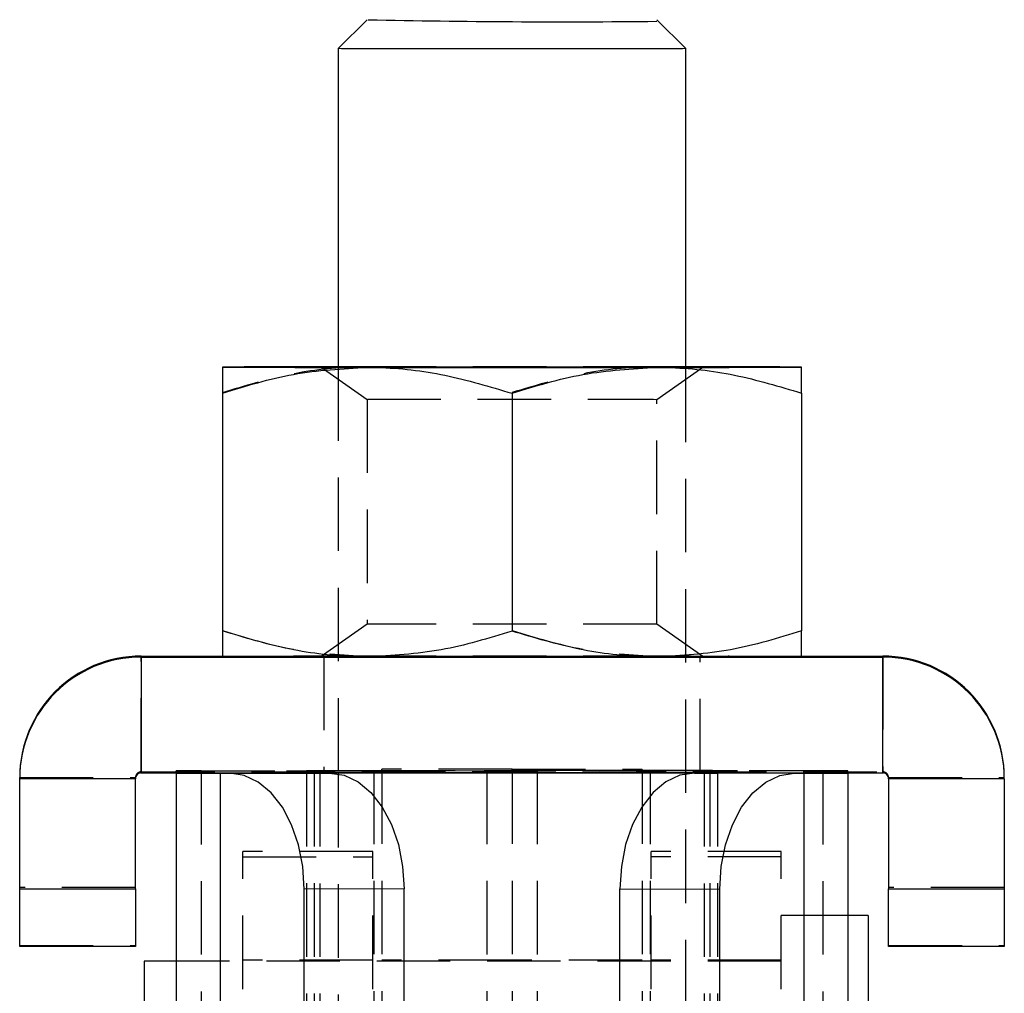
# Model space of a CAD drawing. Extents: x 40 to 416, y 16 to 281.
# Tile 36 of 41: x 237 to 254, y 256 to 273. Entities that reach past the tile are written whole.
import ezdxf

# ---------------------------------------------------------------- set-up
doc = ezdxf.new("R2010")
doc.units = 0
doc.linetypes.add('HIDDEN', pattern=[1.905, 1.27, -0.635])
doc.layers.get('0').update_dxf_attribs({"linetype": 'CONTINUOUS'})

msp = doc.modelspace()

# ---------------------------------------------------------------- linework, layer by layer
at = {"color": 7, "linetype": 'CONTINUOUS'}
for p, q in [((242.51705, 273.01091), (242.01705, 272.51091)), ((248.01704, 272.51091), (247.51704, 273.01091)), ((242.01705, 272.5109), (242.01705, 267.00937)), ((248.01705, 267.00937), (248.01705, 272.5109)), ((240.01705, 266.56108), (240.01705, 262.45425)), ((250.01705, 266.56108), (250.01705, 262.45425)), ((245.01705, 266.55784), (245.01705, 262.451)), ((238.61705, 262.00192), (238.61705, 262.0199)), ((238.61705, 262.0199), (240.01705, 262.0199)), ((238.61705, 262.00192), (238.61705, 260.00192)), ((238.61705, 262.00192), (251.41705, 262.00192)), ((250.01705, 262.0199), (251.41705, 262.0199)), ((251.41705, 262.00192), (251.41705, 262.0199)), ((251.41705, 260.00192), (251.41705, 262.00192)), ((238.61705, 260.00192), (251.41705, 260.00192)), ((239.21705, 259.99994), (239.21705, 260.00192)), ((239.21705, 259.99994), (241.46705, 259.99994)), ((239.21705, 259.99994), (239.21705, 247.59995)), ((239.9774, 259.9976), (241.701, 259.99922)), ((239.9774, 259.9976), (239.9774, 247.5976)), ((240.14339, 259.99737), (239.9774, 259.9976)), ((240.14339, 259.99737), (241.86699, 259.999)), ((241.46705, 259.99994), (241.46705, 260.00192)), ((241.86699, 259.999), (241.701, 259.99922)), ((242.01705, 260.00192), (242.01705, 259.98513)), ((248.01705, 259.98513), (248.01705, 260.00192)), ((248.1671, 259.999), (248.33309, 259.99922)), ((249.8907, 259.99737), (248.1671, 259.999)), ((250.05669, 259.9976), (248.33309, 259.99922)), ((248.56705, 259.99994), (248.56705, 260.00192)), ((250.81705, 259.99994), (248.56705, 259.99994)), ((249.8907, 259.99737), (250.05669, 259.9976)), ((250.05669, 259.9976), (250.05669, 247.5976)), ((250.81705, 259.99994), (250.81705, 260.00192)), ((250.81705, 259.99994), (250.81705, 247.59995)), ((236.51705, 259.90192), (236.51705, 259.9199)), ((238.51705, 259.90192), (236.51705, 259.90192)), ((236.51705, 258.00192), (236.51705, 259.90192)), ((238.51705, 258.00192), (238.51705, 259.90192)), ((253.51705, 259.90192), (251.51705, 259.90192)), ((251.51705, 259.90192), (251.51705, 258.00192)), ((253.51705, 259.90192), (253.51705, 259.9199)), ((253.51705, 259.90192), (253.51705, 258.00192)), ((236.51705, 258.00192), (238.51705, 258.00192)), ((236.51705, 257.00305), (236.51705, 258.00192)), ((238.51705, 258.00192), (238.51705, 257.00305)), ((243.15257, 257.99728), (241.42897, 257.99565)), ((241.42897, 249.59566), (241.42897, 257.99565)), ((243.15257, 249.59728), (243.15257, 257.99728)), ((246.88152, 257.99728), (248.60512, 257.99565)), ((246.88152, 249.59728), (246.88152, 257.99728)), ((248.60512, 249.59566), (248.60512, 257.99565)), ((251.51705, 258.00192), (253.51705, 258.00192)), ((251.51705, 257.00305), (251.51705, 258.00192)), ((253.51705, 258.00192), (253.51705, 257.00305)), ((251.16705, 257.54132), (250.81705, 257.54132)), ((251.16705, 257.54132), (251.16705, 251.19132)), ((238.51705, 257.00305), (236.51705, 257.00305)), ((253.51705, 257.00305), (251.51705, 257.00305)), ((239.21705, 256.74757), (238.66705, 256.74757)), ((238.66705, 256.74757), (238.66705, 251.98507))]:
    msp.add_line(p, q, dxfattribs=at)
at = {"color": 7, "linetype": 'HIDDEN'}
for p, q in [((241.72134, 267.0109), (242.51705, 266.45374)), ((242.51705, 267.01577), (242.01705, 267.0154)), ((242.01705, 267.00937), (242.01705, 260.00192)), ((247.51704, 266.45374), (248.31275, 267.0109)), ((248.01705, 267.0154), (247.51705, 267.01577)), ((248.01705, 260.00192), (248.01705, 267.00937)), ((245.01705, 266.57081), (245.01705, 266.55784)), ((242.51705, 266.45375), (242.51705, 262.56807)), ((247.51705, 262.56807), (247.51705, 266.45375)), ((242.51705, 262.56808), (241.72134, 262.01092)), ((248.31275, 262.01092), (247.51704, 262.56808)), ((238.61705, 260.0199), (238.61705, 262.0199)), ((240.01705, 262.0199), (250.01705, 262.0199)), ((241.76705, 262.01091), (241.76705, 260.01091)), ((248.26705, 260.01091), (248.26705, 262.01091)), ((251.41705, 262.0199), (251.41705, 260.0199)), ((238.61705, 260.00192), (238.61705, 260.0199)), ((238.61705, 260.0199), (251.41705, 260.0199)), ((239.21705, 260.0356), (241.46705, 260.0356)), ((239.21705, 260.00192), (239.21705, 260.0356)), ((239.65246, 260.03743), (242.63307, 260.04323)), ((239.65246, 260.03743), (239.65246, 247.63744)), ((239.65246, 260.03743), (241.60102, 260.03616)), ((241.46705, 260.00192), (241.46705, 260.0356)), ((241.46705, 259.99994), (241.46705, 247.59995)), ((241.60102, 260.03616), (244.58163, 260.04197)), ((241.60102, 260.03616), (241.60102, 260.00192)), ((241.60102, 259.99938), (241.60102, 247.63617)), ((241.701, 259.99922), (241.701, 247.59923)), ((242.01705, 259.98513), (242.01705, 240.60643)), ((242.63307, 260.04323), (244.58163, 260.04197)), ((242.63307, 260.04323), (242.63307, 247.64324)), ((245.01705, 260.06598), (242.76705, 260.06598)), ((242.76705, 260.04379), (242.76705, 260.06598)), ((242.76705, 260.04379), (245.01705, 260.04379)), ((242.76705, 260.04379), (242.76705, 247.6438)), ((244.58163, 260.04197), (244.58163, 247.64197)), ((245.01705, 260.04379), (245.01705, 260.06598)), ((245.01705, 260.06598), (247.26705, 260.06598)), ((245.01705, 260.04379), (245.01705, 247.6438)), ((247.26705, 260.04379), (245.01705, 260.04379)), ((247.40102, 260.04323), (245.45246, 260.04197)), ((248.43307, 260.03616), (245.45246, 260.04197)), ((245.45246, 260.04197), (245.45246, 247.64197)), ((247.26705, 260.04379), (247.26705, 260.06598)), ((247.26705, 260.04379), (247.26705, 247.6438)), ((250.38163, 260.03743), (247.40102, 260.04323)), ((247.40102, 260.04323), (247.40102, 247.64324)), ((248.01705, 240.60643), (248.01705, 259.98513)), ((248.33309, 259.99922), (248.33309, 247.59923)), ((250.38163, 260.03743), (248.43307, 260.03616)), ((248.43307, 260.03616), (248.43307, 260.00192)), ((248.43307, 259.99938), (248.43307, 247.63617)), ((248.56705, 260.00192), (248.56705, 260.0356)), ((250.81705, 260.0356), (248.56705, 260.0356)), ((248.56705, 259.99994), (248.56705, 247.59995)), ((250.38163, 260.03743), (250.38163, 247.63744)), ((250.81705, 260.00192), (250.81705, 260.0356)), ((251.41705, 260.00192), (251.41705, 260.0199)), ((236.51705, 259.9199), (238.51705, 259.9199)), ((238.51705, 259.90192), (238.51705, 259.9199)), ((251.51705, 259.90192), (251.51705, 259.9199)), ((251.51705, 259.9199), (253.51705, 259.9199)), ((240.36705, 248.64659), (240.36705, 258.64656)), ((242.61705, 258.64656), (240.36705, 258.64656)), ((242.61705, 248.64659), (242.61705, 258.64656)), ((247.41705, 248.64659), (247.41705, 258.64656)), ((249.66705, 258.64656), (247.41705, 258.64656)), ((249.66705, 248.64659), (249.66705, 258.64656)), ((240.36705, 258.55403), (242.61705, 258.55403)), ((249.66705, 258.55403), (247.41705, 258.55403)), ((238.51705, 258.0199), (236.51705, 258.0199)), ((253.51705, 258.0199), (251.51705, 258.0199)), ((250.81705, 257.54132), (249.66705, 257.54132)), ((236.51705, 257.01878), (238.51705, 257.01878)), ((251.51705, 257.01878), (253.51705, 257.01878)), ((249.66705, 256.74757), (239.21705, 256.74757)), ((242.61705, 256.76632), (240.36705, 256.76632)), ((245.01705, 256.76632), (242.76705, 256.76632)), ((247.26705, 256.76632), (245.01705, 256.76632)), ((249.66705, 256.76632), (247.41705, 256.76632))]:
    msp.add_line(p, q, dxfattribs=at)
at = {"color": 8, "linetype": 'CONTINUOUS'}
for p, q in [((241.60102, 260.00192), (241.60102, 259.99938)), ((248.43307, 260.00192), (248.43307, 259.99938))]:
    msp.add_line(p, q, dxfattribs=at)
at = {"color": 7, "linetype": 'CONTINUOUS', "flags": 128}
for points in [[(248.01705, 272.5109), (247.9594, 272.51025), (247.78868, 272.50961), (247.51145, 272.50903), (247.13837, 272.50852), (246.68376, 272.5081), (246.1651, 272.50779), (245.60232, 272.5076), (245.01705, 272.50753), (244.43177, 272.5076), (243.869, 272.50779), (243.35033, 272.5081), (242.89573, 272.50852), (242.52264, 272.50903), (242.24541, 272.50961), (242.07469, 272.51025), (242.01705, 272.5109), (242.01705, 272.51091)], [(248.01705, 267.01244), (248.0902, 267.01225), (248.25664, 267.01159), (248.31275, 267.01091), (248.25664, 267.01023), (248.0902, 267.00957), (247.81911, 267.00896), (247.4526, 267.00841), (247.00315, 267.00795), (246.48607, 267.00759), (245.91896, 267.00735), (245.32114, 267.00722), (244.71296, 267.00722), (244.11513, 267.00735), (243.54802, 267.00759), (243.03094, 267.00795), (242.58149, 267.00841), (242.21498, 267.00896), (241.94389, 267.00957), (241.77745, 267.01023), (241.72134, 267.01091), (241.72134, 267.01091)], [(242.51705, 267.00604), (243.10363, 267.00572), (243.72295, 267.00548), (244.36441, 267.00534), (245.01705, 267.00529), (245.66968, 267.00534), (246.31114, 267.00548), (246.93046, 267.00572), (247.51705, 267.00604)], [(242.51705, 262.00604), (243.10363, 262.00572), (243.72295, 262.00548), (244.36441, 262.00534), (245.01705, 262.00529), (245.66968, 262.00534), (246.31114, 262.00548), (246.93046, 262.00572), (247.51705, 262.00604)], [(241.42897, 257.99565), (241.40426, 258.38587), (241.33111, 258.76115), (241.21231, 259.10708), (241.05243, 259.41037), (240.85762, 259.65936), (240.63536, 259.84447), (240.39419, 259.95861), (240.14339, 259.99737)], [(241.86699, 259.999), (242.11779, 259.96023), (242.35896, 259.8461), (242.58122, 259.66098), (242.77603, 259.412), (242.93591, 259.10871), (243.05471, 258.76278), (243.12786, 258.38749), (243.15257, 257.99728)], [(248.1671, 259.999), (247.9163, 259.96023), (247.67513, 259.8461), (247.45287, 259.66098), (247.25806, 259.412), (247.09818, 259.10871), (246.97938, 258.76278), (246.90623, 258.38749), (246.88152, 257.99728)], [(248.60512, 257.99565), (248.62983, 258.38587), (248.70298, 258.76115), (248.82178, 259.10708), (248.98166, 259.41037), (249.17647, 259.65936), (249.39873, 259.84447), (249.6399, 259.95861), (249.8907, 259.99737)]]:
    msp.add_lwpolyline(points, dxfattribs=at)
at = {"color": 7, "linetype": 'HIDDEN', "flags": 128}
for points in [[(242.01705, 267.01244), (242.21498, 267.01286), (242.58149, 267.0134), (243.03094, 267.01386), (243.54802, 267.01422), (244.11513, 267.01447), (244.71296, 267.01459), (245.32114, 267.01459), (245.91896, 267.01447), (246.48607, 267.01422), (247.00315, 267.01386), (247.4526, 267.0134), (247.81911, 267.01286), (248.01705, 267.01244)], [(247.51705, 267.01577), (246.93046, 267.0161), (246.31114, 267.01634), (245.66968, 267.01648), (245.01705, 267.01653), (244.36441, 267.01648), (243.72295, 267.01634), (243.10363, 267.0161), (242.51705, 267.01577)], [(242.51705, 266.45374), (242.5317, 266.45405), (242.64791, 266.45464), (242.8749, 266.4552), (243.20206, 266.45568), (243.61408, 266.45607), (244.0917, 266.45636), (244.61259, 266.45652), (245.15239, 266.45655), (245.68587, 266.45646), (246.18807, 266.45623), (246.63551, 266.45589), (247.00728, 266.45545), (247.28598, 266.45493), (247.4586, 266.45435), (247.51705, 266.45375), (247.51705, 266.45375)], [(247.51704, 262.56808), (247.50239, 262.56837), (247.38618, 262.56897), (247.15919, 262.56952), (246.83203, 262.57), (246.42001, 262.5704), (245.94239, 262.57068), (245.4215, 262.57084), (244.8817, 262.57088), (244.34822, 262.57078), (243.84602, 262.57055), (243.39858, 262.57021), (243.02681, 262.56977), (242.74811, 262.56925), (242.57549, 262.56868), (242.51705, 262.56807)], [(241.72134, 262.01091), (241.77745, 262.01159), (241.94389, 262.01225), (242.21498, 262.01286), (242.58149, 262.01341), (243.03094, 262.01387), (243.54802, 262.01423), (244.11513, 262.01447), (244.71296, 262.0146), (245.32114, 262.0146), (245.91896, 262.01447), (246.48607, 262.01423), (247.00315, 262.01387), (247.4526, 262.01341), (247.81911, 262.01286), (248.0902, 262.01225), (248.25664, 262.01159), (248.31275, 262.01091), (248.25664, 262.01023), (248.0902, 262.00957), (247.81911, 262.00896), (247.4526, 262.00842), (247.00315, 262.00795), (246.48607, 262.0076), (245.91896, 262.00735), (245.32114, 262.00722), (244.71296, 262.00722), (244.11513, 262.00735), (243.54802, 262.0076), (243.03094, 262.00795), (242.58149, 262.00842), (242.21498, 262.00896), (241.94389, 262.00957), (241.77745, 262.01023), (241.72134, 262.01091)], [(245.01705, 262.00726), (245.61423, 262.00732), (246.19108, 262.0075), (246.72795, 262.0078), (247.20656, 262.00821), (247.6106, 262.00871), (247.92633, 262.00928), (248.14298, 262.00991), (248.25318, 262.01057), (248.25318, 262.01125), (248.14298, 262.01191), (247.92633, 262.01254), (247.6106, 262.01311), (247.20656, 262.01361), (246.72795, 262.01402), (246.19108, 262.01432), (245.61423, 262.0145), (245.01705, 262.01456), (244.41986, 262.0145), (243.84301, 262.01432), (243.30614, 262.01402), (242.82753, 262.01361), (242.42349, 262.01311), (242.10776, 262.01254), (241.89111, 262.01191), (241.78091, 262.01125), (241.78091, 262.01057), (241.89111, 262.00991), (242.10776, 262.00928), (242.42349, 262.00871), (242.82753, 262.00821), (243.30614, 262.0078), (243.84301, 262.0075), (244.41986, 262.00732), (245.01705, 262.00726)], [(247.51705, 262.01578), (246.93046, 262.0161), (246.31114, 262.01634), (245.66968, 262.01648), (245.01705, 262.01653), (244.36441, 262.01648), (243.72295, 262.01634), (243.10363, 262.0161), (242.51705, 262.01578)], [(245.01705, 260.00726), (245.61423, 260.00732), (246.19108, 260.00751), (246.72795, 260.00781), (247.20656, 260.00821), (247.6106, 260.00871), (247.92633, 260.00928), (248.14298, 260.00991), (248.25318, 260.01057), (248.25318, 260.01125), (248.14298, 260.01191), (247.92633, 260.01254), (247.6106, 260.01311), (247.20656, 260.01361), (246.72795, 260.01402), (246.19108, 260.01432), (245.61423, 260.0145), (245.01705, 260.01456), (244.41986, 260.0145), (243.84301, 260.01432), (243.30614, 260.01402), (242.82753, 260.01361), (242.42349, 260.01311), (242.10776, 260.01254), (241.89111, 260.01191), (241.78091, 260.01125), (241.78091, 260.01057), (241.89111, 260.00991), (242.10776, 260.00928), (242.42349, 260.00871), (242.82753, 260.00821), (243.30614, 260.00781), (243.84301, 260.00751), (244.41986, 260.00732), (245.01705, 260.00726)]]:
    msp.add_lwpolyline(points, dxfattribs=at)
at = {"color": 7, "linetype": 'CONTINUOUS'}
for centre, radius, start, end in [((245.88278, 428.45863), 155.48353, 268.7650292, 270.6023441), ((241.81253, -86.81784), 353.8333, 89.9668835, 90.2907422), ((242.08401, 686.80734), 419.80153, 269.717893, 270.0591016), ((242.02861, 236.29694), 30.71551, 90.021574, 90.573188), ((247.95008, 686.80734), 419.80153, 269.9408984, 270.282107), ((248.22156, -86.81784), 353.8333, 89.7092578, 90.0331165), ((238.61704, 259.9199), 2.1, 89.999982, 179.999954), ((238.61704, 259.90192), 2.1, 89.999982, 179.99998), ((242.08413, 681.70923), 419.70341, 269.7178104, 270.0590988), ((247.94996, 681.70923), 419.70341, 269.9409012, 270.2821896), ((251.41705, 259.9199), 2.1, 0.000046, 90.000018), ((251.41705, 259.90192), 2.1, 0.00002, 90.000018), ((238.61704, 259.90192), 0.1, 89.999587, 180.000146), ((239.87416, 349.68392), 89.68638, 269.5802029, 270.0659566), ((241.66911, 287.54339), 27.54418, 269.579677, 270.066342), ((248.36498, 287.54339), 27.54418, 269.933658, 270.420323), ((250.15993, 349.68392), 89.68638, 269.9340434, 270.4197971), ((251.41705, 259.90192), 0.1, 359.999854, 90.000413)]:
    msp.add_arc(centre, radius, start, end, dxfattribs=at)
at = {"color": 7, "linetype": 'HIDDEN'}
for centre, radius, start, end in [((242.08372, -157.55228), 419.56828, 89.9408249, 90.2822232), ((247.95038, -157.55228), 419.56828, 89.7177768, 90.0591751), ((238.61705, 259.9199), 0.1, 89.999809, 179.999924), ((239.59929, 220.80811), 39.22936, 89.922346, 90.558296), ((241.58454, 247.9877), 12.04848, 89.921609, 90.558726), ((242.64941, 272.10616), 12.06294, 269.922389, 270.558743), ((244.6349, 299.24728), 39.20535, 269.922151, 270.558491), ((245.39919, 299.24728), 39.20535, 269.441509, 270.077849), ((247.38468, 272.10616), 12.06294, 269.441257, 270.077611), ((248.44956, 247.9877), 12.04848, 89.441274, 90.078391), ((250.4348, 220.80811), 39.22936, 89.441704, 90.077654), ((251.41705, 259.9199), 0.1, 0.000076, 90.000191)]:
    msp.add_arc(centre, radius, start, end, dxfattribs=at)
for points, knots in [([(242.51705, 267.01577), (242.45781, 267.0152), (242.00907, 267.01088), (241.16296, 266.9128), (240.40134, 266.68335), (240.01705, 266.56757)], [0, 0, 0, 0, 0.07006263, 0.53077044, 1, 1, 1, 1]), ([(247.51705, 267.01577), (247.45781, 267.01528), (247.00906, 267.01153), (246.16296, 266.91456), (245.40134, 266.68609), (245.01705, 266.57081)], [0, 0, 0, 0, 0.07006241, 0.53077053, 1, 1, 1, 1]), ([(240.01705, 262.46074), (240.42306, 262.33618), (241.24252, 262.08479), (242.08964, 262.03892), (242.51705, 262.01578)], [0, 0, 0, 0, 0.4954579, 1, 1, 1, 1]), ([(245.01705, 262.46398), (245.42306, 262.3389), (246.24252, 262.08644), (247.08964, 262.03947), (247.51705, 262.01578)], [0, 0, 0, 0, 0.4954578, 1, 1, 1, 1])]:
    msp.add_open_spline(points, degree=3, knots=knots, dxfattribs=at)
at = {"color": 7, "linetype": 'CONTINUOUS'}
for points, knots in [([(240.01705, 267.01091), (240.01705, 266.99607), (240.01705, 266.96619), (240.01705, 266.7801), (240.01705, 266.62054), (240.01705, 266.56108)], [0, 0, 0, 0, 0.3821187, 0.76976524, 1, 1, 1, 1]), ([(240.01705, 266.56108), (240.42306, 266.68564), (241.24252, 266.93703), (242.08964, 266.9829), (242.51705, 267.00604)], [0, 0, 0, 0, 0.4954579, 1, 1, 1, 1]), ([(242.51705, 267.00604), (242.57628, 267.00547), (243.02502, 267.00114), (243.87113, 266.90307), (244.63275, 266.67361), (245.01705, 266.55784)], [0, 0, 0, 0, 0.07006333, 0.5307702, 1, 1, 1, 1]), ([(245.01705, 266.55784), (245.42306, 266.68292), (246.24252, 266.93538), (247.08964, 266.98234), (247.51705, 267.00604)], [0, 0, 0, 0, 0.49545775, 1, 1, 1, 1]), ([(247.51705, 267.00604), (247.57628, 267.00555), (248.02503, 267.0018), (248.87113, 266.90482), (249.63275, 266.67636), (250.01705, 266.56108)], [0, 0, 0, 0, 0.07006237, 0.53077034, 1, 1, 1, 1]), ([(250.01705, 266.56108), (250.01705, 266.62054), (250.01705, 266.77876), (250.01705, 266.96545), (250.01705, 266.99569), (250.01705, 267.01091)], [0, 0, 0, 0, 0.23023526, 0.612667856, 1, 1, 1, 1]), ([(242.51705, 262.00604), (242.45781, 262.00662), (242.00907, 262.01094), (241.16296, 262.10902), (240.40134, 262.33847), (240.01705, 262.45425)], [0, 0, 0, 0, 0.07006333, 0.53077018, 1, 1, 1, 1]), ([(240.01705, 262.45425), (240.01705, 262.39528), (240.01705, 262.23835), (240.01705, 262.05383), (240.01705, 262.02528), (240.01705, 262.01091)], [0, 0, 0, 0, 0.23023589, 0.61266826, 1, 1, 1, 1]), ([(245.01705, 262.451), (244.61103, 262.32645), (243.79157, 262.07505), (242.94445, 262.02919), (242.51705, 262.00604)], [0, 0, 0, 0, 0.49545793, 1, 1, 1, 1]), ([(247.51705, 262.00604), (247.45781, 262.00654), (247.00906, 262.01028), (246.16296, 262.10726), (245.40134, 262.33572), (245.01705, 262.451)], [0, 0, 0, 0, 0.07006237, 0.53077026, 1, 1, 1, 1]), ([(250.01705, 262.45425), (249.61103, 262.32917), (248.79157, 262.07671), (247.94445, 262.02974), (247.51705, 262.00604)], [0, 0, 0, 0, 0.49545776, 1, 1, 1, 1]), ([(250.01705, 262.01091), (250.01705, 262.02491), (250.01705, 262.0531), (250.01705, 262.23702), (250.01705, 262.39528), (250.01705, 262.45425)], [0, 0, 0, 0, 0.38211721, 0.76976462, 1, 1, 1, 1])]:
    msp.add_open_spline(points, degree=3, knots=knots, dxfattribs=at)

doc.saveas('drawing.dxf')
